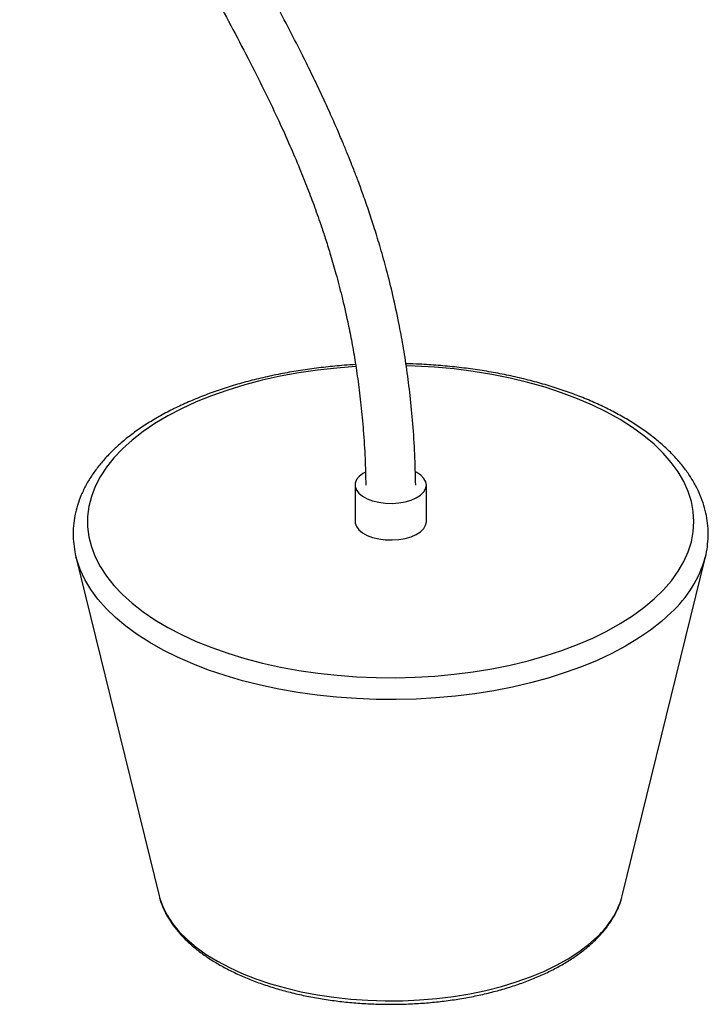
# Paper-space layout '_Trimétrica' of a CAD drawing. Header units: millimetres. Extents: x -492 to -256, y -564 to -11.
# Tile 1 of 2: x -492 to -299, y -564 to -287. Entities that reach past the tile are written whole.
import ezdxf

# ---------------------------------------------------------------- set-up
doc = ezdxf.new("R2010")
doc.units = ezdxf.units.MM

psp = doc.layouts.new('_Trimétrica')

# ---------------------------------------------------------------- linework, layer by layer
at = {"color": 7, "linetype": 'Continuous', "lineweight": 25}
for p, q in [((-398.18, -418.05), (-398.18, -428.34)), ((-378.18, -428.34), (-378.18, -418.05)), ((-476.48, -438.2), (-453.16, -533.37)), ((-476.39, -438.57), (-476.48, -438.2)), ((-323.2, -533.37), (-299.88, -438.2)), ((-299.88, -438.2), (-299.92, -438.35)), ((-453.16, -533.37), (-453.07, -533.75)), ((-323.31, -533.79), (-323.2, -533.37))]:
    psp.add_line(p, q, dxfattribs=at)
at = {"color": 8, "linetype": 'Continuous', "lineweight": 25, "flags": 128}
for points in [[(-463.43, -407.89), (-465.84, -410.44), (-467.93, -413.07), (-469.68, -415.76), (-471.09, -418.5), (-472.15, -421.28), (-472.86, -424.1), (-473.22, -426.93), (-473.22, -429.77), (-472.86, -432.6), (-472.15, -435.41), (-471.08, -438.2), (-469.67, -440.94), (-467.91, -443.63), (-465.82, -446.26), (-463.41, -448.81), (-460.68, -451.27), (-457.64, -453.64), (-454.32, -455.91), (-450.71, -458.05), (-446.85, -460.07), (-442.74, -461.96), (-438.39, -463.71), (-433.84, -465.31), (-429.1, -466.76), (-424.19, -468.04), (-419.12, -469.16), (-413.93, -470.1), (-408.62, -470.87), (-403.23, -471.47), (-397.78, -471.88), (-392.29, -472.11), (-386.78, -472.15), (-381.28, -472.01), (-375.8, -471.69), (-370.38, -471.19), (-365.03, -470.5), (-359.78, -469.64), (-354.65, -468.61), (-349.66, -467.41), (-344.83, -466.04), (-340.18, -464.52), (-335.73, -462.84), (-331.51, -461.02), (-327.52, -459.06), (-323.78, -456.98), (-320.32, -454.77), (-317.14, -452.45), (-314.26, -450.03), (-311.69, -447.52), (-309.44, -444.93), (-307.52, -442.27), (-305.93, -439.55), (-304.7, -436.79), (-303.81, -433.99), (-303.28, -431.16), (-303.1, -428.33), (-303.28, -425.49), (-303.82, -422.67), (-304.71, -419.87), (-305.95, -417.1), (-307.53, -414.38), (-309.45, -411.72), (-311.71, -409.13), (-314.28, -406.62), (-317.17, -404.21), (-320.35, -401.89), (-323.81, -399.68), (-327.55, -397.6), (-331.54, -395.64), (-335.77, -393.82), (-340.22, -392.15), (-344.87, -390.62), (-349.7, -389.26), (-354.69, -388.06), (-359.82, -387.02), (-365.08, -386.17), (-370.42, -385.48), (-375.85, -384.98), (-381.32, -384.66), (-383.82, -384.58)], [(-397.96, -384.81), (-403.28, -385.21), (-408.67, -385.81), (-413.97, -386.58), (-419.16, -387.53), (-424.23, -388.65), (-429.14, -389.93), (-433.88, -391.38), (-438.43, -392.98), (-442.77, -394.73), (-446.88, -396.62), (-450.74, -398.64), (-454.34, -400.79), (-457.67, -403.05), (-460.7, -405.42), (-463.43, -407.89)], [(-309.47, -453.86), (-312.23, -456.36), (-315.3, -458.77), (-318.65, -461.08), (-322.27, -463.27), (-326.16, -465.34), (-330.29, -467.28), (-334.65, -469.08), (-339.22, -470.74), (-343.98, -472.25), (-348.92, -473.6), (-354.01, -474.79), (-359.24, -475.81), (-364.58, -476.66), (-370.01, -477.34), (-375.52, -477.84), (-381.07, -478.16), (-386.66, -478.3), (-392.25, -478.26), (-397.82, -478.03), (-403.36, -477.63), (-408.84, -477.05), (-414.23, -476.3), (-419.52, -475.37), (-424.69, -474.27), (-429.72, -473.01), (-434.58, -471.58), (-439.25, -470), (-443.73, -468.28), (-447.99, -466.41), (-452.01, -464.41), (-455.77, -462.28), (-459.28, -460.04), (-462.5, -457.69), (-465.42, -455.23), (-468.05, -452.69), (-470.36, -450.07), (-472.34, -447.37), (-473.99, -444.62), (-475.3, -441.82), (-476.27, -438.99), (-476.39, -438.57)], [(-453.07, -533.75), (-453.01, -533.95), (-452.15, -536.4), (-450.93, -538.82), (-449.37, -541.18), (-447.48, -543.47), (-445.27, -545.69), (-442.74, -547.82), (-439.92, -549.84), (-436.81, -551.75), (-433.43, -553.54), (-429.81, -555.19), (-425.97, -556.71), (-421.91, -558.07), (-417.67, -559.27), (-413.27, -560.31), (-408.74, -561.18), (-404.09, -561.88), (-399.35, -562.39), (-394.56, -562.72), (-389.72, -562.88), (-384.88, -562.84), (-380.06, -562.62), (-375.28, -562.22), (-370.58, -561.64), (-365.97, -560.89), (-361.48, -559.95), (-357.13, -558.85), (-352.96, -557.59), (-348.98, -556.17), (-345.21, -554.61), (-341.67, -552.91), (-338.4, -551.07), (-335.39, -549.12), (-332.67, -547.06), (-330.25, -544.89)]]:
    psp.add_lwpolyline(points, dxfattribs=at)
at = {"color": 7, "linetype": 'Continuous', "lineweight": 25, "flags": 128}
for points in [[(-397.03, -415.65), (-397.75, -416.55), (-398.13, -417.51), (-398.14, -418.49), (-397.8, -419.46), (-397.11, -420.37), (-396.1, -421.2), (-394.8, -421.91), (-393.26, -422.49), (-391.54, -422.9), (-389.7, -423.14), (-387.8, -423.2), (-385.92, -423.07), (-384.11, -422.76), (-382.46, -422.28), (-381.01, -421.64), (-379.82, -420.88), (-378.93, -420.01), (-378.38, -419.08), (-378.18, -418.1), (-378.34, -417.13), (-378.86, -416.18), (-379.72, -415.31), (-380.88, -414.53), (-381.19, -414.37)], [(-395.28, -414.42), (-395.98, -414.83), (-397.03, -415.65)], [(-398.18, -428.34), (-398.14, -428.78), (-397.8, -429.74), (-397.11, -430.65), (-396.1, -431.48), (-394.8, -432.2), (-393.26, -432.77), (-391.54, -433.19), (-389.7, -433.43), (-387.8, -433.48), (-385.92, -433.35), (-384.11, -433.04), (-382.46, -432.56), (-381.01, -431.93), (-379.82, -431.16), (-378.93, -430.3), (-378.38, -429.36), (-378.18, -428.39), (-378.18, -428.34)]]:
    psp.add_lwpolyline(points, dxfattribs=at)
at = {"color": 8, "linetype": 'Continuous', "lineweight": 25}
for centre, radius, start, end in [((-332, -429.29), 33.33, 312.5203, 344.223), ((-346.8, -526.81), 24.51, 312.4687, 343.4613)]:
    psp.add_arc(centre, radius, start, end, dxfattribs=at)
at = {"color": 7, "linetype": 'Continuous', "lineweight": 25}
for points, knots in [([(-420.34, -88.77), (-421.45, -88.62), (-424.84, -88.16), (-430.16, -87.69), (-436, -87.4), (-441.15, -87.38), (-445.64, -87.56), (-449.49, -87.89), (-452.62, -88.3), (-455.34, -88.76), (-457.91, -89.29), (-460.97, -90.06), (-464.46, -91.16), (-468.32, -92.72), (-472.23, -94.73), (-476.16, -97.31), (-479.93, -100.54), (-483.39, -104.43), (-486.43, -109.01), (-488.91, -114.31), (-490.68, -120.03), (-491.74, -125.78), (-492.22, -131.32), (-492.28, -136.48), (-492.04, -141.61), (-491.49, -147.15), (-490.54, -153.43), (-489.25, -159.89), (-487.69, -166.4), (-485.96, -172.73), (-484.09, -178.93), (-482.26, -184.58), (-480.63, -189.36), (-479.25, -193.26), (-478.15, -196.28), (-477.26, -198.66), (-476.38, -200.96), (-475.32, -203.7), (-473.53, -208.2), (-470.99, -214.36), (-467.66, -221.99), (-464.03, -229.87), (-460.15, -237.93), (-456.01, -246.14), (-451.69, -254.43), (-447.1, -263.01), (-442.3, -271.84), (-437.34, -280.98), (-432.4, -290.17), (-427.66, -299.24), (-423.37, -307.8), (-419.66, -315.59), (-416.51, -322.58), (-413.83, -328.9), (-411.54, -334.63), (-409.48, -340.11), (-407.79, -344.92), (-406.31, -349.44), (-404.94, -353.82), (-403.43, -359.07), (-401.8, -365.31), (-400.37, -371.51), (-399.17, -377.49), (-398.19, -383.08), (-397.28, -389.16), (-396.47, -395.79), (-395.81, -402.98), (-395.33, -410.49), (-395.22, -415.57), (-395.16, -418.08)], [0, 0, 0, 0, 0.008573, 0.026003, 0.041046, 0.053973, 0.066377, 0.076602, 0.084854, 0.091805, 0.09889, 0.106169, 0.11742, 0.128843, 0.140347, 0.153528, 0.167638, 0.181771, 0.196804, 0.2129, 0.229199, 0.245113, 0.259663, 0.272865, 0.285136, 0.29921, 0.315142, 0.332919, 0.348142, 0.3644, 0.380871, 0.395149, 0.407337, 0.417221, 0.424875, 0.43035, 0.435444, 0.442456, 0.451357, 0.470053, 0.489883, 0.510291, 0.531271, 0.552817, 0.574711, 0.596581, 0.620651, 0.644793, 0.669073, 0.693462, 0.716374, 0.736233, 0.754333, 0.770669, 0.785166, 0.79849, 0.812851, 0.822115, 0.833118, 0.846487, 0.862363, 0.880934, 0.894023, 0.908346, 0.923995, 0.941083, 0.959739, 0.980115, 1, 1, 1, 1]), ([(-381.16, -418.09), (-381.23, -415.19), (-381.36, -409.47), (-381.91, -401.08), (-382.67, -393.16), (-383.6, -385.84), (-384.66, -379.06), (-385.95, -372.09), (-387.47, -365.03), (-389.22, -357.98), (-390.95, -351.77), (-392.6, -346.34), (-394.22, -341.37), (-395.77, -336.89), (-397.23, -332.91), (-398.46, -329.7), (-399.48, -327.09), (-400.5, -324.56), (-401.73, -321.59), (-403.35, -317.78), (-405.4, -313.14), (-407.81, -307.91), (-410.45, -302.39), (-414.78, -293.64), (-420.94, -281.84), (-428.67, -267.61), (-435.91, -254.29), (-442.4, -242.04), (-448.29, -230.37), (-452.52, -221.44), (-455.4, -215.04), (-457.16, -211.04), (-458.89, -206.97), (-460.52, -203.03), (-461.93, -199.49), (-463.03, -196.67), (-463.88, -194.46), (-464.65, -192.39), (-465.56, -189.94), (-466.68, -186.83), (-468.04, -182.92), (-469.63, -178.17), (-471.38, -172.64), (-473.09, -166.78), (-474.61, -161), (-475.84, -155.63), (-476.83, -150.47), (-477.57, -145.58), (-478.04, -141.02), (-478.25, -136.95), (-478.25, -132.85), (-477.95, -128.46), (-477.16, -123.75), (-475.8, -119.27), (-473.92, -115.39), (-471.58, -112.1), (-469.12, -109.65), (-466.8, -107.9), (-464.84, -106.69), (-463.09, -105.78), (-461.63, -105.13), (-460.27, -104.58), (-458.63, -104), (-456.36, -103.31), (-453.28, -102.59), (-449.67, -101.99), (-445.56, -101.57), (-441, -101.35), (-435.54, -101.4), (-429.94, -101.73), (-424.3, -102.33), (-420.56, -102.8), (-418.47, -103.16), (-418.22, -103.2)], [0, 0, 0, 0, 0.02347, 0.046267, 0.067242, 0.086552, 0.104334, 0.120704, 0.141436, 0.159816, 0.176023, 0.190197, 0.202444, 0.215172, 0.225483, 0.233939, 0.240589, 0.246198, 0.254058, 0.264216, 0.276625, 0.291169, 0.306244, 0.321215, 0.362003, 0.4025, 0.437982, 0.471352, 0.502678, 0.532904, 0.543433, 0.554135, 0.565017, 0.576021, 0.585641, 0.593228, 0.598479, 0.603234, 0.609707, 0.617961, 0.628044, 0.640801, 0.655699, 0.671985, 0.687373, 0.70163, 0.714718, 0.728634, 0.740942, 0.751692, 0.762176, 0.775383, 0.789839, 0.804816, 0.819667, 0.833378, 0.846582, 0.855379, 0.863378, 0.870169, 0.875333, 0.879158, 0.884352, 0.891532, 0.900941, 0.912922, 0.92387, 0.936764, 0.951896, 0.969616, 0.983068, 0.997987, 1, 1, 1, 1]), ([(-398.04, -384.26), (-399.09, -384.32), (-401.91, -384.47), (-406.42, -384.92), (-411.58, -385.56), (-416.65, -386.38), (-421.62, -387.35), (-426.48, -388.48), (-431.2, -389.76), (-435.78, -391.19), (-440.19, -392.76), (-444.42, -394.48), (-448.46, -396.33), (-452.29, -398.31), (-455.9, -400.43), (-459.28, -402.66), (-462.39, -405.01), (-464.67, -406.96), (-465.89, -408.13), (-466.22, -408.45)], [0, 0, 0, 0, 0.037443, 0.099684, 0.161945, 0.224235, 0.286562, 0.348932, 0.411354, 0.473836, 0.536384, 0.599007, 0.661706, 0.724485, 0.787338, 0.850252, 0.913201, 0.976126, 1, 1, 1, 1]), ([(-299.93, -438.37), (-299.92, -438.33), (-299.61, -437.33), (-299.31, -435.34), (-299.05, -432.43), (-299.14, -429.52), (-299.54, -426.64), (-300.26, -423.78), (-301.28, -420.95), (-302.61, -418.17), (-304.25, -415.43), (-306.2, -412.74), (-308.44, -410.13), (-310.98, -407.6), (-313.8, -405.15), (-316.89, -402.81), (-320.23, -400.57), (-323.82, -398.45), (-327.63, -396.46), (-331.66, -394.6), (-335.88, -392.87), (-340.28, -391.29), (-344.85, -389.85), (-349.57, -388.56), (-354.42, -387.42), (-359.39, -386.44), (-364.46, -385.61), (-369.61, -384.95), (-374.82, -384.45), (-379.6, -384.13), (-382.64, -384.05), (-383.92, -384.02)], [0, 0, 0, 0, 0.001589, 0.036571, 0.071277, 0.105822, 0.140329, 0.174903, 0.209671, 0.244728, 0.280128, 0.315876, 0.351943, 0.38827, 0.424788, 0.461431, 0.498144, 0.534883, 0.571613, 0.608318, 0.644988, 0.681621, 0.718216, 0.754776, 0.791303, 0.827801, 0.864274, 0.900727, 0.937163, 0.973588, 1, 1, 1, 1]), ([(-466.22, -408.45), (-466.68, -408.91), (-467.98, -410.21), (-469.92, -412.44), (-471.94, -415.17), (-473.64, -417.96), (-475.02, -420.81), (-476.08, -423.69), (-476.81, -426.6), (-477.22, -429.51), (-477.31, -432.43), (-477.06, -435.32), (-476.73, -437.39), (-476.4, -438.47), (-476.36, -438.61)], [0, 0, 0, 0, 0.051404, 0.148026, 0.24428, 0.339858, 0.434579, 0.528329, 0.621105, 0.713032, 0.804359, 0.89542, 0.986491, 1, 1, 1, 1]), ([(-453.02, -533.78), (-452.96, -534.05), (-452.71, -535.15), (-451.95, -537.03), (-450.75, -539.41), (-449.22, -541.73), (-447.4, -544), (-445.28, -546.18), (-442.88, -548.29), (-440.21, -550.29), (-437.28, -552.18), (-434.11, -553.95), (-430.73, -555.59), (-427.14, -557.1), (-423.37, -558.47), (-419.44, -559.69), (-415.36, -560.77), (-411.15, -561.69), (-406.83, -562.45), (-402.43, -563.05), (-397.96, -563.49), (-393.45, -563.76), (-388.91, -563.87), (-384.36, -563.82), (-379.84, -563.6), (-375.35, -563.21), (-370.93, -562.66), (-366.58, -561.95), (-362.34, -561.08), (-358.22, -560.06), (-354.24, -558.88), (-350.42, -557.56), (-346.77, -556.1), (-343.32, -554.5), (-340.08, -552.76), (-337.07, -550.91), (-334.3, -548.93), (-332.23, -547.21), (-331.11, -546.15), (-330.76, -545.81)], [0, 0, 0, 0, 0.008767, 0.035405, 0.062304, 0.089515, 0.117036, 0.144821, 0.172801, 0.200907, 0.229078, 0.257267, 0.285442, 0.31359, 0.341705, 0.369787, 0.397836, 0.425856, 0.453853, 0.481829, 0.509789, 0.537739, 0.565682, 0.593624, 0.621567, 0.649517, 0.677476, 0.70545, 0.733444, 0.761462, 0.78951, 0.817593, 0.845713, 0.873876, 0.902081, 0.930326, 0.958601, 0.98688, 1, 1, 1, 1]), ([(-330.76, -545.81), (-330.37, -545.42), (-329.25, -544.3), (-327.62, -542.37), (-325.97, -540.01), (-324.66, -537.58), (-323.78, -535.52), (-323.46, -534.25), (-323.36, -533.83)], [0, 0, 0, 0, 0.107026, 0.308154, 0.508322, 0.706678, 0.902761, 1, 1, 1, 1])]:
    psp.add_open_spline(points, degree=3, knots=knots, dxfattribs=at)

doc.saveas('drawing.dxf')
